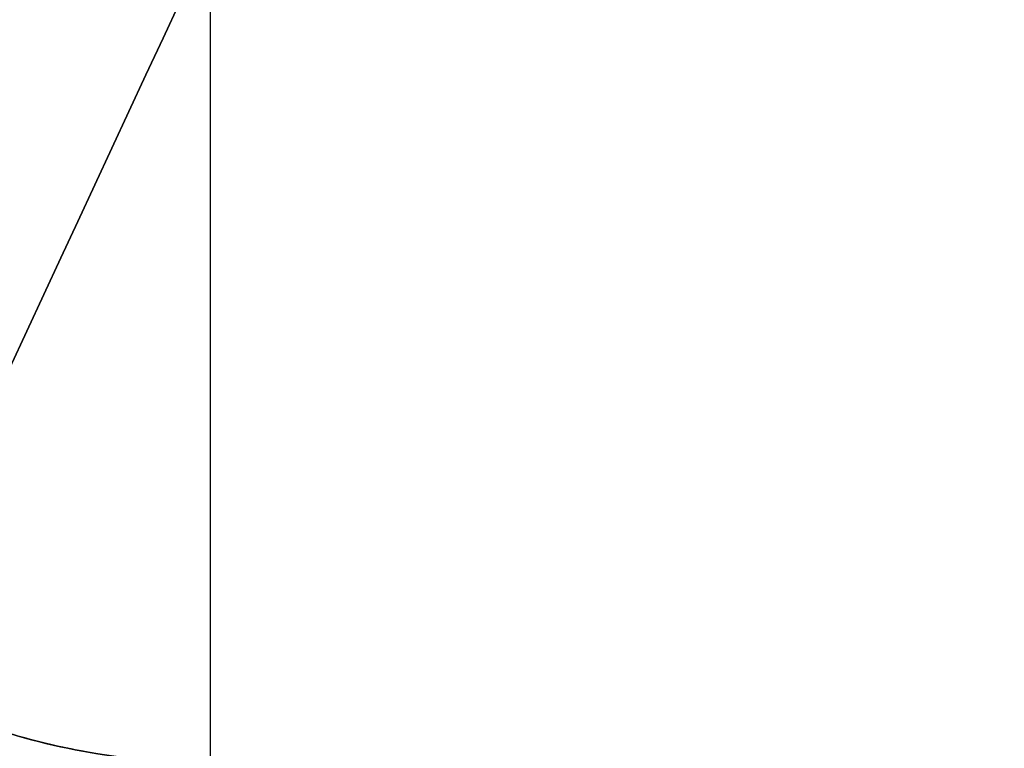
# Model space of a CAD drawing. Header units: millimetres. Extents: x -5.2 to 52, y -94.6 to -40.1.
# Tile 178 of 256: x 1.41 to 1.55, y -45.246 to -45.142. Entities that reach past the tile are written whole.
import ezdxf

# ---------------------------------------------------------------- set-up
doc = ezdxf.new("R2010")
doc.units = ezdxf.units.MM
doc.header["$MEASUREMENT"] = 0
for name, color, linetype, true_color in [('METALLO', 7, 'Continuous', 0x000000), ('PLASTICA', 7, 'Continuous', 0x000000), ('RUOTE', 7, 'Continuous', 0x000000)]:
    doc.layers.add(name, color=color, linetype=linetype, true_color=true_color)

msp = doc.modelspace()

# ---------------------------------------------------------------- linework, layer by layer
at = {"layer": 'METALLO'}
for points, weights, degree, knots in [([(1.443884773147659, -41.92393597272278, -58.11557171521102), (1.442172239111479, -41.92761863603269, -57.90585833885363), (1.412059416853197, -41.9923737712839, -57.60031997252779), (1.296032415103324, -42.2418802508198, -57.31453515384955), (1.222117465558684, -42.400828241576, -57.25981060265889), (1.18937005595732, -42.47124884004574, -57.26046359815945), (1.102223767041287, -42.6586497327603, -57.26093467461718), (0.9123568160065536, -43.06694292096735, -57.42924684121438), (0.7858178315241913, -43.33905455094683, -57.79358472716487), (0.7384933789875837, -43.44082187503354, -58.02671596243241), (0.4197369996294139, -44.12628112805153, -59.61023523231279), (0.1024624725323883, -44.80855378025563, -61.19553838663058), (-0.2129192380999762, -45.48675608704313, -62.78288241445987)], [0.8535533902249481, 0.8535533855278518, 0.853553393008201, 0.853553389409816, 0.8535533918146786, 0.8535533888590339, 0.8535533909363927, 0.8535533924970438, 0.8535533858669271, 0.8535533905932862, 0.8535533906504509, 0.853553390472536, 0.8535533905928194], 3, [0.01481230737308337, 0.01481230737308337, 0.01481230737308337, 0.01481230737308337, 0.6116930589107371, 0.8632503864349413, 1.056131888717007, 1.056131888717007, 1.056131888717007, 1.619785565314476, 2.360381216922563, 2.360381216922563, 2.360381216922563, 7.624279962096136, 7.624279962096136, 7.624279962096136, 7.624279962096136]), ([(1.520386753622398, -41.92711937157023, -58.11510959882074), (1.515695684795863, -41.93720712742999, -57.23120783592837), (1.253472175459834, -42.50109711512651, -57.23120583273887), (0.9490031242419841, -43.15583264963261, -57.23120350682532), (0.7914525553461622, -43.49463212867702, -58.01412593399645), (0.2957603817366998, -44.56057718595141, -60.47738914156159), (-0.1599733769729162, -45.54059497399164, -62.77039484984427)], [0.992712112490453, 0.7107972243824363, 1, 0.7071067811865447, 0.7588245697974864, 0.9856350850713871, 0.9991443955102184], 2, [0.01330697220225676, 0.01330697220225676, 0.01330697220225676, 1.192472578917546, 1.192472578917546, 2.386685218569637, 2.386685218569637, 7.623954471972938, 7.623954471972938, 7.623954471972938]), ([(1.80272121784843, -42.05837470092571, -58.11507932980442), (1.798031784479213, -42.06845893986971, -57.23117427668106), (1.535807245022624, -42.63235114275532, -57.23117427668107), (1.231337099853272, -43.28708902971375, -57.23117427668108), (1.073784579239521, -43.62589270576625, -58.01410085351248), (0.5780862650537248, -44.69185096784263, -60.47737711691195), (0.122346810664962, -45.67188100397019, -62.77039493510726)], [0.9927122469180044, 0.7107971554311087, 1, 0.7071067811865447, 0.7588245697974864, 0.9856350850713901, 0.9991443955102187], 2, [18.43396398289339, 18.43396398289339, 18.43396398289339, 19.82986823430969, 19.82986823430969, 21.2435849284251, 21.2435849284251, 27.44349835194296, 27.44349835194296, 27.44349835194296]), ([(2.08502697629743, -42.1896917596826, -58.11510959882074), (2.080335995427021, -42.19977932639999, -57.23120783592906), (1.818112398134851, -42.76366950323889, -57.23120583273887), (1.513643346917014, -43.41840503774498, -57.2312035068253), (1.356092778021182, -43.75720451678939, -58.01412593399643), (0.8604006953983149, -44.82314937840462, -60.4773886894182), (0.4046668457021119, -45.80316736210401, -62.77039484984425)], [0.9927122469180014, 0.7107971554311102, 1, 0.7071067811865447, 0.7588245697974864, 0.985635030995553, 0.9991443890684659], 2, [0.01330697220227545, 0.01330697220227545, 0.01330697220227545, 1.192473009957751, 1.192473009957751, 2.38668580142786, 2.38668580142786, 7.623954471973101, 7.623954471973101, 7.623954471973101]), ([(2.136759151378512, -42.24614057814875, -58.11557171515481), (2.135046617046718, -42.24982324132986, -57.90585833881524), (2.104933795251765, -42.3145783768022, -57.60031997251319), (1.988906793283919, -42.56408485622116, -57.31453515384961), (1.914991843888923, -42.72303284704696, -57.25981060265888), (1.882244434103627, -42.79345344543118, -57.26046359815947), (1.795098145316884, -42.98085433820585, -57.26093467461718), (1.605231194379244, -43.3891475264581, -57.42924684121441), (1.478692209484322, -43.66125915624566, -57.79358472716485), (1.431367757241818, -43.76302648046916, -58.02671596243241), (1.11261137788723, -44.44848573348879, -59.61023523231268), (0.7953368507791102, -45.13075838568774, -61.19553838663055), (0.479955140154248, -45.80896069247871, -62.78288241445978)], [0.853553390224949, 0.8535533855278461, 0.8535533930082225, 0.8535533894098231, 0.8535533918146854, 0.8535533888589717, 0.8535533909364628, 0.8535533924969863, 0.8535533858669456, 0.8535533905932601, 0.8535533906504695, 0.8535533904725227, 0.8535533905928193], 3, [0.01481230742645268, 0.01481230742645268, 0.01481230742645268, 0.01481230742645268, 0.6116930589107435, 0.8632503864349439, 1.056131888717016, 1.056131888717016, 1.056131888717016, 1.61978556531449, 2.360381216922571, 2.360381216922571, 2.360381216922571, 7.624279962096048, 7.624279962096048, 7.624279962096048, 7.624279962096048])]:
    msp.add_rational_spline(points, weights, degree=degree, knots=knots, dxfattribs=at)
msp.add_open_spline([(2.133525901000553, -42.32255460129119, -58.11651985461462), (2.132096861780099, -42.32562762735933, -57.91880315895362), (2.111402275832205, -42.37012962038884, -57.71554206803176), (2.063018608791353, -42.47417469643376, -57.5525671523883), (2.042630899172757, -42.51801678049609, -57.48389345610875), (2.01732678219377, -42.57243119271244, -57.42237287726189), (1.986472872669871, -42.63877997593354, -57.38143919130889), (1.962815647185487, -42.68965288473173, -57.35005330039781), (1.935895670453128, -42.74754207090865, -57.33077054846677), (1.908806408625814, -42.80579529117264, -57.33111448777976), (1.828969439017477, -42.97747810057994, -57.33132914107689), (1.752056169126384, -43.14287373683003, -57.39880214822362), (1.685754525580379, -43.28544994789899, -57.50202514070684), (1.598639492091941, -43.47278363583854, -57.63765186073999), (1.529844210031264, -43.62072221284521, -57.83499681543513), (1.484837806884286, -43.71750477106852, -58.05712307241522), (1.166093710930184, -44.40293766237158, -59.64059247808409), (0.8488485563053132, -45.0851472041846, -61.22575990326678), (0.5334837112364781, -45.76331329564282, -62.81303085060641)], degree=3, knots=[0.01470270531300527, 0.01470270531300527, 0.01470270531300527, 0.01470270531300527, 0.6116930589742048, 0.6116930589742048, 0.6116930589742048, 0.8632503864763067, 0.8632503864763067, 0.8632503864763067, 1.056131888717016, 1.056131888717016, 1.056131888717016, 1.619785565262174, 1.619785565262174, 1.619785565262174, 2.360381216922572, 2.360381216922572, 2.360381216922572, 7.624279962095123, 7.624279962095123, 7.624279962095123, 7.624279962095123], dxfattribs=at)
at = {"layer": 'PLASTICA'}
for points in [[(1.436819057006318, -45.24817775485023, -35.5), (1.436819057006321, -45.18477011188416, -35.5), (1.436819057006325, -45.12136246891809, -35.5)], [(1.436819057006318, -45.24817775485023, -20.5), (1.436819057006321, -45.18477011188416, -20.5), (1.436819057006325, -45.12136246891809, -20.5)], [(1.436819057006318, -45.24817775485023, -50.5), (1.436819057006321, -45.18477011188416, -50.5), (1.436819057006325, -45.12136246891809, -50.5)]]:
    msp.add_open_spline(points, degree=2, dxfattribs=at)
for points, knots in [([(1.336819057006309, -45.14817775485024, -35.40000000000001), (1.336813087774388, -45.15356516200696, -35.40538740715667), (1.33770934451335, -45.16456887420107, -35.41639111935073), (1.34183180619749, -45.1810165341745, -35.43283877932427), (1.349005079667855, -45.19713002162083, -35.4489522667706), (1.359185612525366, -45.21208912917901, -35.46391137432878), (1.372053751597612, -45.22510421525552, -35.47692646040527), (1.387026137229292, -45.23552865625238, -35.48735090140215), (1.403332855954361, -45.24295121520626, -35.49477346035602), (1.420091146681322, -45.24724819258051, -35.49907043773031), (1.431405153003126, -45.24817775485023, -35.5), (1.436819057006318, -45.24817775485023, -35.5)], [-0.1907676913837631, -0.1907676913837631, -0.1907676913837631, -0.1907676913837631, -0.167910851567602, -0.1441265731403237, -0.120070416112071, -0.09646438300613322, -0.07396511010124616, -0.05302819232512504, -0.03382315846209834, -0.01624171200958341, 0, 0, 0, 0]), ([(1.436819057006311, -45.24817775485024, -33.5), (1.431405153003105, -45.24817775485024, -33.5), (1.420091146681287, -45.24724819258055, -33.4990704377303), (1.403332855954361, -45.24295121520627, -33.49477346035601), (1.387026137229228, -45.23552865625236, -33.48735090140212), (1.372053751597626, -45.22510421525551, -33.47692646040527), (1.359185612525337, -45.21208912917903, -33.46391137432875), (1.349005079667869, -45.19713002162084, -33.44895226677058), (1.34183180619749, -45.18101653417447, -33.43283877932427), (1.33770934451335, -45.16456887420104, -33.41639111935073), (1.336813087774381, -45.15356516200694, -33.40538740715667), (1.336819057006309, -45.14817775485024, -33.4)], [0, 0, 0, 0, 0.01624171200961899, 0.03382315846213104, 0.05302819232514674, 0.07396511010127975, 0.09646438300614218, 0.1200704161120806, 0.1441265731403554, 0.1679108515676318, 0.1907676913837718, 0.1907676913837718, 0.1907676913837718, 0.1907676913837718]), ([(1.336819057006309, -45.14817775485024, -20.4), (1.336813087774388, -45.15356516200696, -20.40538740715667), (1.33770934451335, -45.16456887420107, -20.41639111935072), (1.34183180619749, -45.1810165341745, -20.43283877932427), (1.349005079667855, -45.19713002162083, -20.4489522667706), (1.359185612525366, -45.21208912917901, -20.46391137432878), (1.372053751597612, -45.22510421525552, -20.47692646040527), (1.387026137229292, -45.23552865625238, -20.48735090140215), (1.403332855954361, -45.24295121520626, -20.49477346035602), (1.420091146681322, -45.24724819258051, -20.49907043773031), (1.431405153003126, -45.24817775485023, -20.5), (1.436819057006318, -45.24817775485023, -20.5)], [-0.1907676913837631, -0.1907676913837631, -0.1907676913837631, -0.1907676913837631, -0.167910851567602, -0.1441265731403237, -0.120070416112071, -0.09646438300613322, -0.07396511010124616, -0.05302819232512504, -0.03382315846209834, -0.01624171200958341, 0, 0, 0, 0]), ([(1.436819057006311, -45.24817775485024, -18.5), (1.431405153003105, -45.24817775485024, -18.5), (1.420091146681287, -45.24724819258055, -18.4990704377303), (1.403332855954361, -45.24295121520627, -18.49477346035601), (1.387026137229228, -45.23552865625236, -18.48735090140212), (1.372053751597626, -45.22510421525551, -18.47692646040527), (1.359185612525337, -45.21208912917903, -18.46391137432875), (1.349005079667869, -45.19713002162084, -18.44895226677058), (1.34183180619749, -45.18101653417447, -18.43283877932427), (1.33770934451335, -45.16456887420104, -18.41639111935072), (1.336813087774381, -45.15356516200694, -18.40538740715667), (1.336819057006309, -45.14817775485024, -18.4)], [0, 0, 0, 0, 0.01624171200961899, 0.03382315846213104, 0.05302819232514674, 0.07396511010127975, 0.09646438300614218, 0.1200704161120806, 0.1441265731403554, 0.1679108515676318, 0.1907676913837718, 0.1907676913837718, 0.1907676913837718, 0.1907676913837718]), ([(1.336819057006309, -45.14817775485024, -50.40000000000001), (1.336813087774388, -45.15356516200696, -50.40538740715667), (1.33770934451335, -45.16456887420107, -50.41639111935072), (1.34183180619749, -45.1810165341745, -50.43283877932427), (1.349005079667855, -45.19713002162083, -50.4489522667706), (1.359185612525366, -45.21208912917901, -50.46391137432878), (1.372053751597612, -45.22510421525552, -50.47692646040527), (1.387026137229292, -45.23552865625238, -50.48735090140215), (1.403332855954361, -45.24295121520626, -50.49477346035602), (1.420091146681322, -45.24724819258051, -50.49907043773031), (1.431405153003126, -45.24817775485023, -50.5), (1.436819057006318, -45.24817775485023, -50.5)], [-0.1907676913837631, -0.1907676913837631, -0.1907676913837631, -0.1907676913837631, -0.167910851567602, -0.1441265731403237, -0.120070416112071, -0.09646438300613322, -0.07396511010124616, -0.05302819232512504, -0.03382315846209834, -0.01624171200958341, 0, 0, 0, 0]), ([(1.436819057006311, -45.24817775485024, -48.5), (1.431405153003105, -45.24817775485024, -48.5), (1.420091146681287, -45.24724819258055, -48.4990704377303), (1.403332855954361, -45.24295121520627, -48.49477346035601), (1.387026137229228, -45.23552865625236, -48.48735090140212), (1.372053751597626, -45.22510421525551, -48.47692646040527), (1.359185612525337, -45.21208912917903, -48.46391137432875), (1.349005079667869, -45.19713002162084, -48.44895226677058), (1.34183180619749, -45.18101653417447, -48.43283877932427), (1.33770934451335, -45.16456887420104, -48.41639111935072), (1.336813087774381, -45.15356516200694, -48.40538740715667), (1.336819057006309, -45.14817775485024, -48.4)], [0, 0, 0, 0, 0.01624171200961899, 0.03382315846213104, 0.05302819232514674, 0.07396511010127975, 0.09646438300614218, 0.1200704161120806, 0.1441265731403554, 0.1679108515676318, 0.1907676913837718, 0.1907676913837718, 0.1907676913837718, 0.1907676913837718])]:
    msp.add_open_spline(points, degree=3, knots=knots, dxfattribs=at)
for points in [[(1.436819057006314, -45.24817775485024, -34.50000000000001), (1.336819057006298, -45.24817775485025, -34.50000000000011), (1.336819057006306, -45.14817775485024, -34.50000000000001)], [(1.436819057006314, -45.24817775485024, -19.50000000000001), (1.336819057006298, -45.24817775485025, -19.50000000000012), (1.336819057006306, -45.14817775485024, -19.50000000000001)], [(1.436819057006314, -45.24817775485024, -49.50000000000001), (1.336819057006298, -45.24817775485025, -49.50000000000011), (1.336819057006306, -45.14817775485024, -49.50000000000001)]]:
    msp.add_rational_spline(points, [1, 0.7071067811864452, 1], degree=2, dxfattribs=at)
at = {"layer": 'RUOTE'}
for points, weights, degree, knots in [([(3.313009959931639, -40.43044422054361, -63.59326276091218), (3.313110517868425, -40.43022797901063, -64.24820263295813), (3.203365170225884, -40.66622628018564, -65.61283474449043), (2.713158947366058, -41.72037425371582, -67.3833852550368), (1.966547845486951, -43.32589973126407, -68.5460660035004), (1.11499010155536, -45.15710429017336, -68.93095109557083), (0.2634015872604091, -46.98837501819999, -68.54606405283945), (-0.483163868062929, -48.59380233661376, -67.38339022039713), (-0.9734523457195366, -49.6481271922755, -65.6128240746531), (-1.135711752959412, -49.99705263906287, -63.593255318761), (-0.9734420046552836, -49.64810495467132, -61.57372059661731), (-0.4831642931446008, -48.59380325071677, -59.80309981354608), (0.2634011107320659, -46.98837604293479, -58.64048323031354), (1.11499043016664, -45.15710358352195, -58.25556277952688), (1.966547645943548, -43.32590016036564, -58.64046626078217), (2.713159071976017, -41.7203739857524, -59.80313609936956), (3.203365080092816, -40.66622647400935, -61.57369378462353), (3.313110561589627, -40.4302278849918, -62.93832143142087), (3.31300995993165, -40.43044422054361, -63.5932627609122)], [0.85355339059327, 0.8535533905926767, 0.8535533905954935, 0.8535533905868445, 0.8535533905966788, 0.853553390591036, 0.8535533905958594, 0.8535533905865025, 0.853553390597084, 0.853553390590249, 0.8535533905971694, 0.853553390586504, 0.8535533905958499, 0.8535533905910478, 0.853553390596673, 0.8535533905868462, 0.8535533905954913, 0.8535533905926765, 0.8535533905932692], 3, [0, 0, 0, 0, 1.765039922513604, 3.677472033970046, 5.589904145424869, 7.354944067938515, 9.119983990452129, 11.03241610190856, 12.94484821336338, 14.70988813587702, 16.47492805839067, 18.38736016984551, 20.29979228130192, 22.06483220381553, 23.82987212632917, 25.74230423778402, 27.65473634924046, 29.41977627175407, 29.41977627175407, 29.41977627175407, 29.41977627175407]), ([(3.886514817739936, -40.45487881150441, -63.5932627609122), (3.886514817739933, -40.45487881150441, -69.02568387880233), (1.595861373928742, -45.38073975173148, -69.02568387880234), (-0.6947920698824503, -50.30660069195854, -69.02568387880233), (-0.6947920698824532, -50.30660069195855, -63.5932627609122), (-0.6947920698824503, -50.30660069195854, -58.16084164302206), (1.595861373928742, -45.38073975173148, -58.16084164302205), (3.886514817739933, -40.45487881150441, -58.16084164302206), (3.886514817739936, -40.45487881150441, -63.5932627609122)], [1, 0.7071067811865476, 1, 0.7071067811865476, 1, 0.7071067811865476, 1, 0.7071067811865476, 1], 2, [0, 0, 0, 7.354944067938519, 7.354944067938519, 14.70988813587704, 14.70988813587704, 22.06483220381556, 22.06483220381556, 29.41977627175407, 29.41977627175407, 29.41977627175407]), ([(3.909183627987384, -40.46542039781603, -63.5932627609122), (3.909183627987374, -40.46542039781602, -69.02568387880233), (1.61853018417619, -45.39128133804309, -69.02568387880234), (-0.6721232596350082, -50.31714227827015, -69.02568387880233), (-0.6721232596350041, -50.31714227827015, -63.5932627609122), (-0.6721232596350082, -50.31714227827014, -58.16084164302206), (1.61853018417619, -45.39128133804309, -58.16084164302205), (3.909183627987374, -40.46542039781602, -58.16084164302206), (3.909183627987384, -40.46542039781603, -63.5932627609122)], [1, 0.7071067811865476, 1, 0.7071067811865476, 1, 0.7071067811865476, 1, 0.7071067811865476, 1], 2, [-34.13290855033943, -34.13290855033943, -34.13290855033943, -25.59968141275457, -25.59968141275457, -17.06645427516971, -17.06645427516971, -8.533227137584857, -8.533227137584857, 0, 0, 0]), ([(3.931852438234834, -40.47596198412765, -63.5932627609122), (3.931852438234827, -40.47596198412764, -69.02568387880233), (1.64119899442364, -45.40182292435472, -69.02568387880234), (-0.6494544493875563, -50.32768386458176, -69.02568387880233), (-0.6494544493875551, -50.32768386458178, -63.5932627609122), (-0.6494544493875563, -50.32768386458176, -58.16084164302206), (1.64119899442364, -45.40182292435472, -58.16084164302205), (3.931852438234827, -40.47596198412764, -58.16084164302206), (3.931852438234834, -40.47596198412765, -63.5932627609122)], [1, 0.7071067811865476, 1, 0.7071067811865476, 1, 0.7071067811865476, 1, 0.7071067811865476, 1], 2, [0, 0, 0, 7.354944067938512, 7.354944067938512, 14.70988813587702, 14.70988813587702, 22.06483220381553, 22.06483220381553, 29.41977627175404, 29.41977627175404, 29.41977627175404]), ([(4.320103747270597, -40.89876902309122, -63.5932627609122), (4.320204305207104, -40.89855278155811, -64.24820263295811), (4.210458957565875, -41.13455108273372, -65.6128347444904), (3.720252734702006, -42.18869905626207, -67.38338525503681), (2.973641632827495, -43.7942245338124, -68.54606600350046), (2.122083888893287, -45.62542909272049, -68.93095109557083), (1.270495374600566, -47.45669982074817, -68.54606405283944), (0.5239299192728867, -49.06212713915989, -67.38339022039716), (0.03364144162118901, -50.11645199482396, -65.61282407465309), (-0.1286179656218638, -50.46537744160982, -63.59325531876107), (0.03365178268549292, -50.11642975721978, -61.5737205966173), (0.5239294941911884, -49.06212805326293, -59.80309981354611), (1.270494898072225, -47.45670084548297, -58.64048323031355), (2.122084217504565, -45.6254283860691, -58.25556277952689), (2.973641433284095, -43.79422496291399, -58.64046626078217), (3.720252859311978, -42.18869878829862, -59.80313609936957), (4.210458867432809, -41.13455127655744, -61.57369378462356), (4.320204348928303, -40.89855268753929, -62.93832143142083), (4.3201037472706, -40.89876902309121, -63.59326276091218)], [0.8535533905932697, 0.853553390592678, 0.8535533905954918, 0.853553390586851, 0.853553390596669, 0.8535533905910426, 0.8535533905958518, 0.8535533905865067, 0.8535533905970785, 0.8535533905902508, 0.8535533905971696, 0.8535533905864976, 0.8535533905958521, 0.8535533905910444, 0.8535533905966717, 0.8535533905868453, 0.8535533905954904, 0.8535533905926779, 0.85355339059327], 3, [0, 0, 0, 0, 1.765039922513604, 3.677472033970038, 5.589904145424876, 7.35494406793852, 9.119983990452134, 11.03241610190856, 12.94484821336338, 14.70988813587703, 16.47492805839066, 18.3873601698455, 20.29979228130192, 22.06483220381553, 23.82987212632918, 25.74230423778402, 27.65473634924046, 29.41977627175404, 29.41977627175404, 29.41977627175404, 29.41977627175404]), ([(2.784787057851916, -41.04538363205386, -63.5932627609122), (2.784787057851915, -41.04538363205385, -59.16084164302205), (0.9157970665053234, -45.06449216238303, -59.16084164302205), (-0.9531929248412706, -49.0836006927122, -59.16084164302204), (-0.9531929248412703, -49.08360069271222, -63.5932627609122), (-0.953192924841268, -49.0836006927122, -68.02568387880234), (0.9157970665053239, -45.06449216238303, -68.02568387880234), (2.784787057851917, -41.04538363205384, -68.02568387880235), (2.784787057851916, -41.04538363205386, -63.5932627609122)], [1, 0.7071067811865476, 1, 0.7071067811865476, 1, 0.7071067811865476, 1, 0.7071067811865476, 1], 2, [-27.53486830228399, -27.53486830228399, -27.53486830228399, -20.65115122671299, -20.65115122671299, -13.76743415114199, -13.76743415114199, -6.883717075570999, -6.883717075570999, 0, 0, 0]), ([(2.791891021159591, -41.06483783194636, -63.5932627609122), (2.791976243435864, -41.06465456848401, -64.14832050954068), (2.698967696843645, -41.26466176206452, -65.30483832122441), (2.283520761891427, -42.15804606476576, -66.80536962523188), (1.650772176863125, -43.51871960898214, -67.7907348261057), (0.9290819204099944, -45.07065486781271, -68.11692271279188), (0.2073655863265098, -46.62264620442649, -67.79073317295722), (-0.4253443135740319, -47.9832365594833, -66.80537383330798), (-0.8408609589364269, -48.87677076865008, -65.30482927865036), (-0.9783748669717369, -49.17248306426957, -63.59325645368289), (-0.8408521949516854, -48.87675192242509, -61.88171247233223), (-0.4253446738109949, -47.98323733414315, -60.38112161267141), (0.2073651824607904, -46.62264707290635, -59.39581079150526), (0.9290821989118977, -45.07065426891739, -59.06959293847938), (1.650772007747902, -43.51871997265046, -59.39579640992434), (2.283520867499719, -42.15804583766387, -60.38115236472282), (2.698967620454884, -41.26466192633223, -61.88168974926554), (2.791976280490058, -41.06465448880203, -63.03820377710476), (2.791891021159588, -41.06483783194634, -63.5932627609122)], [0.8535533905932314, 0.8535533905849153, 0.8535533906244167, 0.8535533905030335, 0.8535533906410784, 0.8535533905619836, 0.8535533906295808, 0.853553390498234, 0.853553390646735, 0.8535533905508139, 0.8535533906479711, 0.85355339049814, 0.8535533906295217, 0.853553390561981, 0.853553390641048, 0.8535533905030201, 0.8535533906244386, 0.8535533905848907, 0.8535533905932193], 3, [0, 0, 0, 0, 1.651954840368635, 3.441858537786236, 5.231762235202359, 6.883717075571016, 8.535671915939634, 10.32557561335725, 12.11547931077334, 13.767434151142, 15.41938899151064, 17.20929268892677, 18.99919638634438, 20.651151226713, 22.30310606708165, 24.09300976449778, 25.88291346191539, 27.53486830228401, 27.53486830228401, 27.53486830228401, 27.53486830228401]), ([(2.830124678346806, -41.06646680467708, -63.5932627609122), (2.8301246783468, -41.06646680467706, -68.02568387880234), (0.961134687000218, -45.08557533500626, -68.02568387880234), (-0.9078553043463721, -49.10468386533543, -68.02568387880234), (-0.90785530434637, -49.10468386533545, -63.5932627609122), (-0.9078553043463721, -49.10468386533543, -59.16084164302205), (0.961134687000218, -45.08557533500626, -59.16084164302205), (2.8301246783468, -41.06646680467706, -59.16084164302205), (2.830124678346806, -41.06646680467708, -63.5932627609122)], [1, 0.7071067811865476, 1, 0.7071067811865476, 1, 0.7071067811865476, 1, 0.7071067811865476, 1], 2, [0, 0, 0, 6.883717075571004, 6.883717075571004, 13.76743415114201, 13.76743415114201, 20.65115122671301, 20.65115122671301, 27.53486830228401, 27.53486830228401, 27.53486830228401]), ([(2.677742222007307, -41.31030539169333, -63.59326276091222), (2.677822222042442, -41.31013335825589, -63.07221761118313), (2.590513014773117, -41.49788459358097, -61.98656842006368), (2.200523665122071, -42.3365244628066, -60.57798605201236), (1.606548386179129, -43.61381921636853, -59.65300165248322), (0.9290815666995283, -45.07065562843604, -59.34680177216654), (0.2515902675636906, -46.527544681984, -59.65300320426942), (-0.3423486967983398, -47.80476134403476, -60.57798210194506), (-0.7324034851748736, -48.64354193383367, -61.98657690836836), (-0.8614908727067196, -48.9211336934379, -63.59326868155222), (-0.7323952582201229, -48.64352424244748, -65.19993337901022), (-0.3423490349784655, -47.80476207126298, -66.60857165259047), (0.2515898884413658, -46.52754549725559, -67.53350500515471), (0.9290818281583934, -45.07065506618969, -67.83973301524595), (1.606548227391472, -43.61381955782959, -67.53351850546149), (2.200523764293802, -42.33652424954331, -66.60854278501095), (2.590512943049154, -41.49788474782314, -65.19995470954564), (2.677822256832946, -41.31013328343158, -64.11430906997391), (2.677742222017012, -41.31030539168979, -63.59326276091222)], [0.853553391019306, 0.8535533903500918, 0.8535533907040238, 0.8535533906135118, 0.8535533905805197, 0.8535533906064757, 0.8535533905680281, 0.8535533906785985, 0.8535533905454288, 0.8535533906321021, 0.8535533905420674, 0.8535533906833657, 0.8535533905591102, 0.8535533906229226, 0.853553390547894, 0.8535533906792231, 0.8535533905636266, 0.8535533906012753, 0.8535533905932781], 3, [0, 0, 0, 0, 1.576564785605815, 3.284782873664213, 4.993000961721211, 6.569565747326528, 8.146130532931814, 9.85434862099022, 11.56256670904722, 13.13913149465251, 14.7156962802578, 16.4239143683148, 18.13213245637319, 19.70869724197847, 21.2852620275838, 22.99348011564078, 24.70169820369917, 26.27826298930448, 26.27826298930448, 26.27826298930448, 26.27826298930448]), ([(2.70362564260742, -41.33849252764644, -63.5932627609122), (2.703625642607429, -41.33849252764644, -59.46084164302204), (0.961134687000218, -45.08557533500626, -59.46084164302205), (-0.7813562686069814, -48.83265814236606, -59.46084164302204), (-0.7813562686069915, -48.83265814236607, -63.5932627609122), (-0.7813562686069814, -48.83265814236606, -67.72568387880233), (0.961134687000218, -45.08557533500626, -67.72568387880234), (2.703625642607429, -41.33849252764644, -67.72568387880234), (2.70362564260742, -41.33849252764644, -63.5932627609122)], [1, 0.7071067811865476, 1, 0.7071067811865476, 1, 0.7071067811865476, 1, 0.7071067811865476, 1], 2, [0, 0, 0, 6.569565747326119, 6.569565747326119, 13.13913149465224, 13.13913149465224, 19.70869724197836, 19.70869724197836, 26.27826298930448, 26.27826298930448, 26.27826298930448]), ([(3.510188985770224, -41.38271439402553, -63.5932627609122), (3.510188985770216, -41.38271439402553, -68.02568387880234), (1.641198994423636, -45.40182292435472, -68.02568387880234), (-0.2277909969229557, -49.42093145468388, -68.02568387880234), (-0.2277909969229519, -49.4209314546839, -63.5932627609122), (-0.2277909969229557, -49.42093145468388, -59.16084164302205), (1.641198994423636, -45.40182292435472, -59.16084164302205), (3.510188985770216, -41.38271439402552, -59.16084164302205), (3.510188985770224, -41.38271439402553, -63.5932627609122)], [1, 0.7071067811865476, 1, 0.7071067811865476, 1, 0.7071067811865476, 1, 0.7071067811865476, 1], 2, [-34.13290855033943, -34.13290855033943, -34.13290855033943, -25.59968141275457, -25.59968141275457, -17.06645427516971, -17.06645427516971, -8.533227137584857, -8.533227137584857, 0, 0, 0]), ([(3.111664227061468, -41.52824108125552, -63.5932627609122), (3.111664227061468, -41.52824108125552, -59.46084164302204), (1.369173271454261, -45.27532388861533, -59.46084164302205), (-0.3733176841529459, -49.02240669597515, -59.46084164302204), (-0.3733176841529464, -49.02240669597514, -63.5932627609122), (-0.3733176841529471, -49.02240669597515, -67.72568387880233), (1.36917327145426, -45.27532388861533, -67.72568387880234), (3.111664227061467, -41.52824108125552, -67.72568387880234), (3.111664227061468, -41.52824108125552, -63.5932627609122)], [1, 0.7071067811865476, 1, 0.7071067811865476, 1, 0.7071067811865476, 1, 0.7071067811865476, 1], 2, [-27.84972324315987, -27.84972324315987, -27.84972324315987, -20.8872924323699, -20.8872924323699, -13.92486162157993, -13.92486162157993, -6.962430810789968, -6.962430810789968, 0, 0, 0]), ([(3.383689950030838, -41.6547401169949, -63.5932627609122), (3.383689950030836, -41.65474011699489, -59.46084164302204), (1.641198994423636, -45.40182292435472, -59.46084164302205), (-0.101291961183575, -49.14890573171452, -59.46084164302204), (-0.1012919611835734, -49.14890573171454, -63.5932627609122), (-0.101291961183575, -49.14890573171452, -67.72568387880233), (1.641198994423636, -45.40182292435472, -67.72568387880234), (3.383689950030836, -41.65474011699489, -67.72568387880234), (3.383689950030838, -41.6547401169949, -63.5932627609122)], [1, 0.7071067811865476, 1, 0.7071067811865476, 1, 0.7071067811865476, 1, 0.7071067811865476, 1], 2, [0, 0, 0, 6.962430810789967, 6.962430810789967, 13.92486162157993, 13.92486162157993, 20.8872924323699, 20.8872924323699, 27.84972324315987, 27.84972324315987, 27.84972324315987]), ([(4.19025329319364, -41.698961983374, -63.5932627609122), (4.190253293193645, -41.698961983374, -59.16084164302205), (2.321263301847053, -45.71807051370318, -59.16084164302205), (0.4522733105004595, -49.73717904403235, -59.16084164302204), (0.452273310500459, -49.73717904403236, -63.5932627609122), (0.4522733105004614, -49.73717904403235, -68.02568387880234), (2.321263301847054, -45.71807051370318, -68.02568387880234), (4.190252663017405, -41.69896333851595, -68.02568387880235), (4.19025329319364, -41.69896198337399, -63.5932627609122)], [1, 0.7071067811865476, 1, 0.7071067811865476, 1, 0.7071067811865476, 1, 0.7071068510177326, 0.9999998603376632], 2, [-27.53486830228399, -27.53486830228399, -27.53486830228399, -20.65115081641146, -20.65115081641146, -13.76743333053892, -13.76743333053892, -6.883715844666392, -6.883715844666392, 0, 0, 0]), ([(4.190253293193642, -41.69896198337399, -63.5932627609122), (4.190253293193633, -41.69896198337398, -68.02568387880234), (2.321263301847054, -45.71807051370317, -68.02568387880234), (0.4522733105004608, -49.73717904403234, -68.02568387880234), (0.4522733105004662, -49.73717904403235, -63.5932627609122), (0.4522733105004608, -49.73717904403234, -59.16084164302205), (2.321263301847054, -45.71807051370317, -59.16084164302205), (4.190253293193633, -41.69896198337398, -59.16084164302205), (4.190253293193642, -41.69896198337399, -63.5932627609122)], [1, 0.7071067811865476, 1, 0.7071067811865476, 1, 0.7071067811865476, 1, 0.7071067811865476, 1], 2, [0, 0, 0, 6.883717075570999, 6.883717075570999, 13.76743415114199, 13.76743415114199, 20.65115122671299, 20.65115122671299, 27.53486830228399, 27.53486830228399, 27.53486830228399]), ([(4.216136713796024, -41.7271491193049, -63.5932627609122), (4.216221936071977, -41.72696585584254, -64.1483205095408), (4.123213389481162, -41.92697304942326, -65.30483832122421), (3.707766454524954, -42.82035735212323, -66.805369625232), (3.075017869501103, -44.18103089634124, -67.79073482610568), (2.353327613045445, -45.73296615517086, -68.1169227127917), (1.631611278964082, -47.28495749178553, -67.79073317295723), (0.9989013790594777, -48.64554784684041, -66.80537383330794), (0.5833847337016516, -49.53908205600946, -65.30482927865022), (0.4458708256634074, -49.83479435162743, -63.59325645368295), (0.5833934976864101, -49.53906320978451, -61.88171247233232), (0.9989010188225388, -48.64554862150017, -60.38112161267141), (1.631610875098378, -47.28495836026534, -59.39581079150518), (2.353327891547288, -45.73296555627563, -59.06959293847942), (3.075017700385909, -44.18103126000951, -59.39579640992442), (3.707766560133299, -42.8203571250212, -60.3811523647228), (4.123213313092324, -41.92697321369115, -61.88168974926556), (4.216221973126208, -41.72696577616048, -63.03820377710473), (4.216136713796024, -41.7271491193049, -63.5932627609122)], [0.8535533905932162, 0.8535533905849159, 0.8535533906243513, 0.853553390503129, 0.8535533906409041, 0.8535533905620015, 0.8535533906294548, 0.8535533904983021, 0.8535533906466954, 0.8535533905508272, 0.853553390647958, 0.8535533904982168, 0.8535533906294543, 0.8535533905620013, 0.8535533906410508, 0.8535533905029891, 0.8535533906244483, 0.8535533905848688, 0.8535533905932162], 3, [0, 0, 0, 0, 1.651954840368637, 3.44185853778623, 5.231762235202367, 6.883717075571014, 8.535671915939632, 10.32557561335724, 12.11547931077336, 13.767434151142, 15.41938899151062, 17.20929268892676, 18.99919638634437, 20.651151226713, 22.30310606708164, 24.09300976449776, 25.88291346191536, 27.53486830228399, 27.53486830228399, 27.53486830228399, 27.53486830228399]), ([(3.642001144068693, -41.7748615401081, -63.5932627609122), (3.642001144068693, -41.7748615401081, -59.46084164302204), (1.899510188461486, -45.52194434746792, -59.46084164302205), (0.1570192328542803, -49.26902715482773, -59.46084164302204), (0.1570192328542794, -49.26902715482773, -63.5932627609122), (0.1570192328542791, -49.26902715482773, -67.72568387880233), (1.899510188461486, -45.52194434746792, -67.72568387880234), (3.642001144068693, -41.7748615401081, -67.72568387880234), (3.642001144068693, -41.7748615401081, -63.5932627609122)], [1, 0.7071067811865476, 1, 0.7071067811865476, 1, 0.7071067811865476, 1, 0.7071067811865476, 1], 2, [-27.84972324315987, -27.84972324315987, -27.84972324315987, -20.8872924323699, -20.8872924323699, -13.92486162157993, -13.92486162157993, -6.962430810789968, -6.962430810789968, 0, 0, 0]), ([(4.063754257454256, -41.97098770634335, -63.5932627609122), (4.063754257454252, -41.97098770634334, -59.46084164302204), (2.321263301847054, -45.71807051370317, -59.46084164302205), (0.5787723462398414, -49.46515332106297, -59.46084164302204), (0.5787723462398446, -49.46515332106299, -63.5932627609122), (0.5787723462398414, -49.46515332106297, -67.72568387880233), (2.321263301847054, -45.71807051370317, -67.72568387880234), (4.063754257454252, -41.97098770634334, -67.72568387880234), (4.063754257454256, -41.97098770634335, -63.5932627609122)], [1, 0.7071067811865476, 1, 0.7071067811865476, 1, 0.7071067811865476, 1, 0.7071067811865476, 1], 2, [0, 0, 0, 6.569565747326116, 6.569565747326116, 13.13913149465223, 13.13913149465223, 19.70869724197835, 19.70869724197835, 26.27826298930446, 26.27826298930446, 26.27826298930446]), ([(4.101987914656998, -41.97261667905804, -63.59326276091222), (4.1020679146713, -41.97244464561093, -63.0722176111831), (4.014758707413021, -42.16019588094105, -61.98656842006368), (3.624769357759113, -42.99883575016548, -60.57798605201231), (3.030794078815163, -44.27613050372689, -59.65300165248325), (2.353327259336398, -45.73296691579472, -59.34680177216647), (1.675835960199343, -47.18985596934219, -59.65300320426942), (1.081896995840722, -48.4670726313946, -60.57798210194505), (0.6918422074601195, -49.30585322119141, -61.98657690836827), (0.5627548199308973, -49.58344498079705, -63.59326868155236), (0.6918504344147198, -49.30583552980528, -65.19993337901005), (1.081896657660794, -48.46707335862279, -66.60857165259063), (1.675835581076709, -47.18985678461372, -67.5335050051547), (2.353327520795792, -45.73296635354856, -67.83973301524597), (3.030793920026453, -44.27613084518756, -67.53351850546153), (3.624769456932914, -42.99883553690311, -66.60854278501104), (4.014758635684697, -42.16019603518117, -65.19995470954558), (4.102067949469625, -41.97244457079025, -64.11430906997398), (4.101987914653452, -41.97261667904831, -63.59326276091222)], [0.8535533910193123, 0.8535533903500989, 0.8535533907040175, 0.8535533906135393, 0.8535533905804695, 0.8535533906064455, 0.8535533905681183, 0.8535533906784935, 0.8535533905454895, 0.8535533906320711, 0.8535533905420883, 0.8535533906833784, 0.8535533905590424, 0.8535533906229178, 0.8535533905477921, 0.8535533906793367, 0.8535533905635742, 0.8535533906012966, 0.8535533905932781], 3, [0, 0, 0, 0, 1.576564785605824, 3.284782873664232, 4.993000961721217, 6.569565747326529, 8.146130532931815, 9.854348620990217, 11.56256670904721, 13.1391314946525, 14.71569628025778, 16.4239143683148, 18.13213245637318, 19.70869724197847, 21.28526202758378, 22.99348011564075, 24.70169820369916, 26.27826298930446, 26.27826298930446, 26.27826298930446, 26.27826298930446]), ([(1.243606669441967, -46.96828023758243, -63.59326276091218), (1.243606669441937, -46.96828023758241, -65.18130185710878), (1.913224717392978, -45.52832196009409, -65.18130185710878), (2.582842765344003, -44.08836368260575, -65.18130185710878), (2.582842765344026, -44.08836368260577, -63.59326276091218), (2.582842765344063, -44.08836368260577, -62.00522366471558), (1.913224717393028, -45.52832196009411, -62.00522366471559), (1.243606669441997, -46.96828023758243, -62.00522366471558), (1.243606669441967, -46.96828023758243, -63.59326276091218)], [1, 0.7071067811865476, 1, 0.7071067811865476, 1, 0.7071067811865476, 1, 0.7071067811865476, 1], 2, [0, 0, 0, 3.102109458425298, 3.102109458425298, 6.204218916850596, 6.204218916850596, 9.306328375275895, 9.306328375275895, 12.40843783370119, 12.40843783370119, 12.40843783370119])]:
    msp.add_rational_spline(points, weights, degree=degree, knots=knots, dxfattribs=at)
for points, knots in [([(2.890202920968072, -40.81869552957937, -63.5932627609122), (2.890293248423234, -40.81850128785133, -64.18157096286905), (2.791713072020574, -41.030489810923, -65.40736938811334), (2.35137899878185, -41.97739184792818, -66.99778925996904), (1.68072593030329, -43.4195758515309, -68.04218226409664), (0.9158031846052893, -45.06447900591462, -68.38791027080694), (0.1508527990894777, -46.70944159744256, -68.04218051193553), (-0.5197592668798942, -48.15153742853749, -66.99779372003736), (-0.9601672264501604, -49.09859835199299, -65.40735980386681), (-1.105918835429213, -49.41202514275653, -63.59325607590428), (-0.9601579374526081, -49.09857837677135, -61.77918291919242), (-0.5197596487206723, -48.15153824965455, -60.18869992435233), (0.1508523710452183, -46.70944251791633, -59.1443645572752), (0.9158034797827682, -45.06447837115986, -58.79860478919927), (1.680725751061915, -43.41957623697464, -59.14434931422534), (2.351379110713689, -41.97739160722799, -60.1887325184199), (2.79171299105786, -41.03048998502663, -61.77915883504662), (2.890293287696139, -40.81850120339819, -63.00495324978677), (2.890202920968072, -40.81869552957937, -63.5932627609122)], [0, 0, 0, 0, 1.765039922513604, 3.677472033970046, 5.589904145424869, 7.354944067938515, 9.119983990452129, 11.03241610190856, 12.94484821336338, 14.70988813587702, 16.47492805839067, 18.38736016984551, 20.29979228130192, 22.06483220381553, 23.82987212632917, 25.74230423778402, 27.65473634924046, 29.41977627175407, 29.41977627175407, 29.41977627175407, 29.41977627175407]), ([(2.763703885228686, -41.09072125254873, -63.5932627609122), (2.7637884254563, -41.09053945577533, -64.14387839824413), (2.671524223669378, -41.28894599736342, -65.29114063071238), (2.259402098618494, -42.17518057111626, -66.77966322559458), (1.631717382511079, -43.52496468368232, -67.75714257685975), (0.9158027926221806, -45.06447984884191, -68.08071999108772), (0.1998623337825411, -46.60405064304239, -67.75714093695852), (-0.4277840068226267, -47.95375223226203, -66.77966739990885), (-0.8399752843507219, -48.84013551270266, -65.291131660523), (-0.976388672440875, -49.13348123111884, -63.5932565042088), (-0.8399665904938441, -48.84011681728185, -61.89540996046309), (-0.4277843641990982, -47.9537530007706, -60.40682828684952), (0.1998619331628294, -46.60405150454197, -59.42940287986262), (0.9158030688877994, -45.06447925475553, -59.10579573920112), (1.631717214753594, -43.5249650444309, -59.42938861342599), (2.25940220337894, -42.1751803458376, -60.40685879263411), (2.67152414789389, -41.28894616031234, -61.89538741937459), (2.763788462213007, -41.09053937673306, -63.04264589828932), (2.763703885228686, -41.09072125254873, -63.5932627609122)], [0, 0, 0, 0, 1.651954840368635, 3.441858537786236, 5.231762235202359, 6.883717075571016, 8.535671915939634, 10.32557561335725, 12.11547931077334, 13.767434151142, 15.41938899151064, 17.20929268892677, 18.99919638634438, 20.651151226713, 22.30310606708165, 24.09300976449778, 25.88291346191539, 27.53486830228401, 27.53486830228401, 27.53486830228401, 27.53486830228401]), ([(2.679371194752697, -41.2720717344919, -63.59326276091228), (2.679451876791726, -41.27189823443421, -63.06777549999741), (2.591398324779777, -41.46125012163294, -61.97287072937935), (2.198084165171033, -42.30703971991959, -60.55227965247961), (1.599045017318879, -43.595223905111, -59.61940940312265), (0.9158025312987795, -45.06448041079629, -59.31059905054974), (0.2325353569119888, -46.53379000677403, -59.6194109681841), (-0.3664671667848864, -47.82189543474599, -60.55227566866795), (-0.759847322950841, -48.66782695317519, -61.97287929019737), (-0.8900352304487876, -48.94778529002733, -63.59326873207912), (-0.7598390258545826, -48.66780911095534, -65.21363086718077), (-0.3664675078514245, -47.82189616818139, -66.63427832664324), (0.2325349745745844, -46.533790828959, -67.56709709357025), (0.9158027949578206, -45.06447984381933, -67.87593581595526), (1.599044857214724, -43.59522424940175, -67.56711070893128), (2.19808426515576, -42.30703950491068, -66.6342492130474), (2.591398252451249, -41.46125027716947, -65.21365237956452), (2.679451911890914, -41.27189815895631, -64.11875119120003), (2.679371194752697, -41.2720717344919, -63.59326276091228)], [0, 0, 0, 0, 1.576564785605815, 3.284782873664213, 4.993000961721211, 6.569565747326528, 8.146130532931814, 9.85434862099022, 11.56256670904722, 13.13913149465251, 14.7156962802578, 16.4239143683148, 18.13213245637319, 19.70869724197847, 21.2852620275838, 22.99348011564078, 24.70169820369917, 26.27826298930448, 26.27826298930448, 26.27826298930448, 26.27826298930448]), ([(4.295669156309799, -41.47227388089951, -63.5932627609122), (4.295759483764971, -41.47207963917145, -64.18157096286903), (4.1971793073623, -41.68406816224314, -65.4073693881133), (3.756845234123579, -42.63097019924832, -66.99778925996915), (3.086192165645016, -44.07315420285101, -68.04218226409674), (2.321269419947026, -45.71805735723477, -68.38791027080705), (1.556319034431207, -47.36301994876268, -68.04218051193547), (0.8857069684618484, -48.80511577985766, -66.9977937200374), (0.4452990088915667, -49.75217670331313, -65.40735980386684), (0.299547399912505, -50.06560349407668, -63.59325607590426), (0.4453082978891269, -49.75215672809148, -61.77918291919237), (0.8857065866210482, -48.80511660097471, -60.18869992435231), (1.556318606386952, -47.36302086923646, -59.14436455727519), (2.321269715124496, -45.71805672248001, -58.79860478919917), (3.086191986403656, -44.07315458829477, -59.14434931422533), (3.756845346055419, -42.63096995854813, -60.1887325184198), (4.19717922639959, -41.68406833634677, -61.77915883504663), (4.295759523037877, -41.47207955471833, -63.00495324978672), (4.295669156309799, -41.47227388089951, -63.5932627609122)], [0, 0, 0, 0, 1.765039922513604, 3.677472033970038, 5.589904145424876, 7.35494406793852, 9.119983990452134, 11.03241610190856, 12.94484821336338, 14.70988813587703, 16.47492805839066, 18.3873601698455, 20.29979228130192, 22.06483220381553, 23.82987212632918, 25.74230423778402, 27.65473634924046, 29.41977627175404, 29.41977627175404, 29.41977627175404, 29.41977627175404]), ([(4.214507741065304, -41.7653827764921, -63.5932627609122), (4.214592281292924, -41.7652009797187, -64.14387839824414), (4.122328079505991, -41.96360752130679, -65.29114063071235), (3.710205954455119, -42.84984209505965, -66.77966322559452), (3.082521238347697, -44.19962620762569, -67.75714257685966), (2.366606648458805, -45.73914137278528, -68.08071999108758), (1.650666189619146, -47.27871216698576, -67.75714093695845), (1.023019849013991, -48.6284137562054, -66.77966739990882), (0.6108285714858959, -49.514797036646, -65.29113166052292), (0.4744151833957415, -49.80814275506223, -63.59325650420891), (0.6108372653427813, -49.51477834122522, -61.89540996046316), (1.02301949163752, -48.62841452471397, -60.40682828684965), (1.650665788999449, -47.27871302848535, -59.42940287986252), (2.366606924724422, -45.73914077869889, -59.10579573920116), (3.082521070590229, -44.19962656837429, -59.42938861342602), (3.710206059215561, -42.84984186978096, -60.40685879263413), (4.122328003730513, -41.96360768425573, -61.89538741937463), (4.214592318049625, -41.76520090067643, -63.04264589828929), (4.214507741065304, -41.7653827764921, -63.5932627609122)], [0, 0, 0, 0, 1.651954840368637, 3.44185853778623, 5.231762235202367, 6.883717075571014, 8.535671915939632, 10.32557561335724, 12.11547931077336, 13.767434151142, 15.41938899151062, 17.20929268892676, 18.99919638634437, 20.651151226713, 22.30310606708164, 24.09300976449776, 25.88291346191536, 27.53486830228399, 27.53486830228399, 27.53486830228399, 27.53486830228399]), ([(4.130175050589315, -41.94673325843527, -63.59326276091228), (4.130255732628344, -41.94655975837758, -63.0677754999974), (4.0422021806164, -42.1359116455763, -61.97287072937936), (3.648888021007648, -42.98170124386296, -60.55227965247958), (3.049848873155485, -44.26988542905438, -59.61940940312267), (2.366606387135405, -45.73914193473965, -59.3105990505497), (1.683339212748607, -47.2084515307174, -59.61941096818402), (1.084336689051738, -48.49655695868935, -60.55227566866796), (0.6909565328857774, -49.34248847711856, -61.97287929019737), (0.5607686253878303, -49.62244681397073, -63.59326873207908), (0.6909648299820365, -49.34247063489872, -65.21363086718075), (1.0843363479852, -48.49655769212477, -66.63427832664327), (1.683338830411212, -47.20845235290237, -67.56709709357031), (2.366606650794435, -45.73914136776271, -67.87593581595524), (3.049848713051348, -44.26988577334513, -67.56711070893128), (3.648888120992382, -42.98170102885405, -66.63424921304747), (4.042202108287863, -42.13591180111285, -65.21365237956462), (4.130255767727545, -41.94655968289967, -64.11875119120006), (4.130175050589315, -41.94673325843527, -63.59326276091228)], [0, 0, 0, 0, 1.576564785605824, 3.284782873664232, 4.993000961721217, 6.569565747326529, 8.146130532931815, 9.854348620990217, 11.56256670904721, 13.1391314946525, 14.71569628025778, 16.4239143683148, 18.13213245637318, 19.70869724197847, 21.28526202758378, 22.99348011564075, 24.70169820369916, 26.27826298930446, 26.27826298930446, 26.27826298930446, 26.27826298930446])]:
    msp.add_open_spline(points, degree=3, knots=knots, dxfattribs=at)
for points in [[(0.9157970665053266, -45.06449216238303, -59.16084164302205), (1.618530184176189, -45.3912813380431, -59.16084164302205), (2.321263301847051, -45.71807051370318, -59.16084164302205)], [(0.9157970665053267, -45.06449216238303, -68.02568387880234), (1.618530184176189, -45.39128133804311, -68.02568387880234), (2.321263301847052, -45.71807051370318, -68.02568387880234)], [(0.961134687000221, -45.08557533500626, -68.02568387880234), (1.641198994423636, -45.40182292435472, -68.02568387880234), (2.32126330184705, -45.71807051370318, -68.02568387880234)], [(0.9611346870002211, -45.08557533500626, -59.16084164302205), (1.641198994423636, -45.40182292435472, -59.16084164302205), (2.321263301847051, -45.71807051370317, -59.16084164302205)], [(0.9611346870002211, -45.08557533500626, -59.46084164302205), (1.641198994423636, -45.40182292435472, -59.46084164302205), (2.32126330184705, -45.71807051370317, -59.46084164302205)], [(0.9611346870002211, -45.08557533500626, -67.72568387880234), (1.641198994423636, -45.40182292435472, -67.72568387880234), (2.32126330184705, -45.71807051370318, -67.72568387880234)]]:
    msp.add_open_spline(points, degree=2, dxfattribs=at)
for points, weights in [([(1.595863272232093, -45.38073566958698, -69.02580500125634), (0.915798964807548, -45.06448808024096, -69.02580500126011), (0.915798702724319, -45.06448864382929, -68.27578827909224)], [0.9999999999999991, 0.7071067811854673, 0.9999999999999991]), ([(1.595863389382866, -45.38073541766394, -58.16071713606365), (0.915799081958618, -45.06448782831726, -58.16071713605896), (0.9157988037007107, -45.06448842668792, -58.91073432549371)], [0.9999999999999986, 0.7071067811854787, 0.9999999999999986])]:
    msp.add_rational_spline(points, weights, degree=2, dxfattribs=at)

doc.saveas('drawing.dxf')
